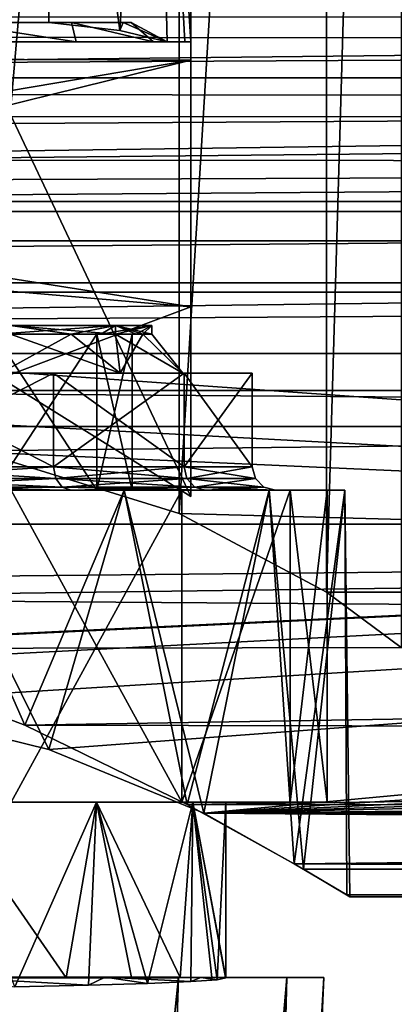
# Model space of a CAD drawing. Header units: millimetres. Extents: x -144 to 364, y -408 to 1133.
# Tile 85 of 256: x 7.81 to 12.61, y -21.34 to -8.71. Entities that reach past the tile are written whole.
import ezdxf

# ---------------------------------------------------------------- set-up
doc = ezdxf.new("R2010")
doc.units = ezdxf.units.MM
doc.header["$LTSCALE"] = 41.718519
for name, color, linetype in [('116', 7, 'CONTINUOUS'), ('117', 7, 'CONTINUOUS'), ('118', 7, 'CONTINUOUS'), ('13', 7, 'CONTINUOUS'), ('139', 7, 'CONTINUOUS'), ('14', 7, 'CONTINUOUS'), ('140', 7, 'CONTINUOUS'), ('141', 7, 'CONTINUOUS'), ('142', 7, 'CONTINUOUS'), ('144', 7, 'CONTINUOUS'), ('145', 7, 'CONTINUOUS'), ('146', 7, 'CONTINUOUS'), ('16', 7, 'CONTINUOUS'), ('19', 7, 'CONTINUOUS'), ('22', 7, 'CONTINUOUS'), ('27', 7, 'CONTINUOUS'), ('28', 7, 'CONTINUOUS'), ('637', 7, 'CONTINUOUS'), ('638', 7, 'CONTINUOUS'), ('639', 7, 'CONTINUOUS'), ('643', 7, 'CONTINUOUS'), ('675', 7, 'CONTINUOUS'), ('677', 7, 'CONTINUOUS'), ('78', 7, 'CONTINUOUS'), ('804', 7, 'CONTINUOUS'), ('806', 7, 'CONTINUOUS'), ('807', 7, 'CONTINUOUS'), ('809', 7, 'CONTINUOUS'), ('811', 7, 'CONTINUOUS'), ('812', 7, 'CONTINUOUS'), ('813', 7, 'CONTINUOUS'), ('814', 7, 'CONTINUOUS'), ('815', 7, 'CONTINUOUS'), ('816', 7, 'CONTINUOUS'), ('817', 7, 'CONTINUOUS'), ('82', 7, 'CONTINUOUS'), ('88', 7, 'CONTINUOUS'), ('89', 7, 'CONTINUOUS')]:
    doc.layers.add(name, color=color, linetype=linetype)

msp = doc.modelspace()

# ---------------------------------------------------------------- linework, layer by layer
at = {"layer": '116', "color": 7, "linetype": 'CONTINUOUS', "true_color": 0xaaaaaa}
for points in [[(-75, -7.222, 18.65), (-75, -9.458, 17.622), (75, -7.222, 18.65), (-75, -7.222, 18.65)], [(75, -7.222, 18.65), (-75, -9.458, 17.622), (75, -9.458, 17.622), (75, -7.222, 18.65)], [(-75, -9.458, 17.622), (-75, -11.552, 16.327), (75, -9.458, 17.622), (-75, -9.458, 17.622)], [(75, -9.458, 17.622), (-75, -11.552, 16.327), (75, -11.552, 16.327), (75, -9.458, 17.622)], [(-75, -11.552, 16.327), (-75, -13.47, 14.784), (75, -11.552, 16.327), (-75, -11.552, 16.327)], [(75, -11.552, 16.327), (-75, -13.47, 14.784), (75, -13.47, 14.784), (75, -11.552, 16.327)], [(-75, -13.47, 14.784), (-75, -15.184, 13.018), (75, -13.47, 14.784), (-75, -13.47, 14.784)], [(75, -13.47, 14.784), (-75, -15.184, 13.018), (75, -15.184, 13.018), (75, -13.47, 14.784)], [(-75, -15.184, 13.018), (0, -15.925, 12.1), (75, -15.184, 13.018), (-75, -15.184, 13.018)], [(0, -15.925, 12.1), (2.615, -16.138, 11.814), (75, -15.184, 13.018), (0, -15.925, 12.1)], [(75, -15.184, 13.018), (2.615, -16.138, 11.814), (75, -16.668, 11.054), (75, -15.184, 13.018)], [(2.615, -16.138, 11.814), (5.293, -16.781, 10.881), (75, -16.668, 11.054), (2.615, -16.138, 11.814)], [(5.293, -16.781, 10.881), (7.87, -17.763, 9.191), (75, -16.668, 11.054), (5.293, -16.781, 10.881)], [(75, -16.668, 11.054), (7.87, -17.763, 9.191), (75, -17.899, 8.923), (75, -16.668, 11.054)], [(7.87, -17.763, 9.191), (9.955, -18.78, 6.878), (75, -17.899, 8.923), (7.87, -17.763, 9.191)], [(75, -17.899, 8.923), (9.955, -18.78, 6.878), (75, -18.86, 6.656), (75, -17.899, 8.923)], [(9.955, -18.78, 6.878), (11.326, -19.541, 4.258), (75, -18.86, 6.656), (9.955, -18.78, 6.878)], [(11.447, -19.612, -3.922), (10.166, -18.893, -6.562), (72.715, -19.405, -4.843), (11.447, -19.612, -3.922)], [(72.715, -19.405, -4.843), (10.166, -18.893, -6.562), (70.518, -18.893, -6.562), (72.715, -19.405, -4.843)], [(75, -18.86, 6.656), (11.326, -19.541, 4.258), (75, -19.535, 4.289), (75, -18.86, 6.656)], [(75, -19.765, -3.054), (11.447, -19.612, -3.922), (72.715, -19.405, -4.843), (75, -19.765, -3.054)], [(75, -19.535, 4.289), (11.326, -19.541, 4.258), (75, -19.914, 1.857), (75, -19.535, 4.289)], [(11.326, -19.541, 4.258), (12.002, -19.941, 1.539), (75, -19.914, 1.857), (11.326, -19.541, 4.258)], [(12.04, -19.964, -1.199), (11.447, -19.612, -3.922), (75, -19.765, -3.054), (12.04, -19.964, -1.199)], [(75, -19.991, -0.603), (12.04, -19.964, -1.199), (75, -19.765, -3.054), (75, -19.991, -0.603)], [(75, -19.914, 1.857), (12.002, -19.941, 1.539), (75, -19.991, -0.603), (75, -19.914, 1.857)], [(12.002, -19.941, 1.539), (12.04, -19.964, -1.199), (75, -19.991, -0.603), (12.002, -19.941, 1.539)]]:
    msp.add_3dface(points, dxfattribs=at)
at = {"layer": '117', "color": 7, "linetype": 'CONTINUOUS', "true_color": 0xaaaaaa}
for points in [[(63.605, -13.933, -20.84), (-2.934, -17.095, -11.739), (-63.605, -13.933, -20.84), (63.605, -13.933, -20.84)], [(0, -16.969, -12.1), (-2.934, -17.095, -11.739), (63.605, -13.933, -20.84), (0, -16.969, -12.1)], [(2.934, -17.095, -11.739), (0, -16.969, -12.1), (63.605, -13.933, -20.84), (2.934, -17.095, -11.739)], [(5.715, -17.468, -10.665), (2.934, -17.095, -11.739), (63.605, -13.933, -20.84), (5.715, -17.468, -10.665)], [(8.181, -18.076, -8.915), (5.715, -17.468, -10.665), (63.605, -13.933, -20.84), (8.181, -18.076, -8.915)], [(10.166, -18.893, -6.562), (8.181, -18.076, -8.915), (63.605, -13.933, -20.84), (10.166, -18.893, -6.562)], [(64.797, -15.272, -16.986), (10.166, -18.893, -6.562), (63.605, -13.933, -20.84), (64.797, -15.272, -16.986)], [(65.881, -16.265, -14.128), (10.166, -18.893, -6.562), (64.797, -15.272, -16.986), (65.881, -16.265, -14.128)], [(66.85, -17.009, -11.985), (10.166, -18.893, -6.562), (65.881, -16.265, -14.128), (66.85, -17.009, -11.985)], [(67.709, -17.573, -10.363), (10.166, -18.893, -6.562), (66.85, -17.009, -11.985), (67.709, -17.573, -10.363)], [(69.104, -18.321, -8.209), (10.166, -18.893, -6.562), (67.709, -17.573, -10.363), (69.104, -18.321, -8.209)], [(69.782, -18.617, -7.356), (10.166, -18.893, -6.562), (69.104, -18.321, -8.209), (69.782, -18.617, -7.356)], [(70.518, -18.893, -6.562), (10.166, -18.893, -6.562), (69.782, -18.617, -7.356), (70.518, -18.893, -6.562)]]:
    msp.add_3dface(points, dxfattribs=at)
at = {"layer": '118', "color": 7, "linetype": 'CONTINUOUS', "true_color": 0xaaaaaa}
for points in [[(-59.182, -9.958, -26.882), (-58.116, -8.676, -27.929), (58.119, -8.679, -27.927), (-59.182, -9.958, -26.882)], [(59.184, -9.96, -26.879), (-59.182, -9.958, -26.882), (58.119, -8.679, -27.927), (59.184, -9.96, -26.879)], [(-60.372, -11.174, -25.629), (-59.182, -9.958, -26.882), (59.184, -9.96, -26.879), (-60.372, -11.174, -25.629)], [(60.375, -11.176, -25.626), (-60.372, -11.174, -25.629), (59.184, -9.96, -26.879), (60.375, -11.176, -25.626)], [(-61.529, -12.208, -24.277), (-60.372, -11.174, -25.629), (60.375, -11.176, -25.626), (-61.529, -12.208, -24.277)], [(61.531, -12.211, -24.274), (-61.529, -12.208, -24.277), (60.375, -11.176, -25.626), (61.531, -12.211, -24.274)], [(-62.481, -12.996, -22.977), (-61.529, -12.208, -24.277), (61.531, -12.211, -24.274), (-62.481, -12.996, -22.977)], [(62.483, -12.997, -22.975), (-62.481, -12.996, -22.977), (61.531, -12.211, -24.274), (62.483, -12.997, -22.975)], [(63.605, -13.933, -20.84), (-63.605, -13.933, -20.84), (-62.481, -12.996, -22.977), (63.605, -13.933, -20.84)], [(63.605, -13.933, -20.84), (-62.481, -12.996, -22.977), (62.483, -12.997, -22.975), (63.605, -13.933, -20.84)]]:
    msp.add_3dface(points, dxfattribs=at)
at = {"layer": '13', "color": 7, "linetype": 'CONTINUOUS', "true_color": 0xaaaaaa}
for points in [[(5.901, -1.5, -7.018), (6.746, -8.75, -6.232), (8.112, -1.5, -4.529), (5.901, -1.5, -7.018)], [(6.746, -8.75, -6.232), (8.18, -8.75, -4.425), (8.112, -1.5, -4.529), (6.746, -8.75, -6.232)], [(8.112, -1.5, -4.529), (8.18, -8.75, -4.425), (9.09, -8.855, -2.699), (8.112, -1.5, -4.529)], [(9.518, -1.5, -1.511), (8.112, -1.5, -4.529), (9.09, -8.855, -2.699), (9.518, -1.5, -1.511)], [(9.697, -9, -0.84), (9.518, -1.5, -1.511), (9.09, -8.855, -2.699), (9.697, -9, -0.84)], [(10, -1.5, 1.784), (9.518, -1.5, -1.511), (10, -9, 1.784), (10, -1.5, 1.784)], [(10, -9, 1.784), (9.518, -1.5, -1.511), (9.924, -9, 0.463), (10, -9, 1.784)], [(9.924, -9, 0.463), (9.518, -1.5, -1.511), (9.697, -9, -0.84), (9.924, -9, 0.463)]]:
    msp.add_3dface(points, dxfattribs=at)
at = {"layer": '139', "color": 7, "linetype": 'CONTINUOUS', "true_color": 0xaaaaaa}
for points in [[(7.374, -21.003, 7.404), (8.401, -21.003, 6.215), (6.843, -18.75, 7.898), (7.374, -21.003, 7.404)], [(6.843, -18.75, 7.898), (8.401, -21.003, 6.215), (8.791, -18.75, 5.65), (6.843, -18.75, 7.898)], [(8.401, -21.003, 6.215), (9.238, -21.002, 4.884), (8.791, -18.75, 5.65), (8.401, -21.003, 6.215)], [(9.238, -21.002, 4.884), (9.866, -21.001, 3.444), (8.791, -18.75, 5.65), (9.238, -21.002, 4.884)], [(8.791, -18.75, 5.65), (9.866, -21.001, 3.444), (10.027, -18.75, 2.944), (8.791, -18.75, 5.65)], [(9.866, -21.001, 3.444), (10.271, -21.001, 1.925), (10.027, -18.75, 2.944), (9.866, -21.001, 3.444)], [(10.271, -21.001, 1.925), (10.444, -21, 0.363), (10.027, -18.75, 2.944), (10.271, -21.001, 1.925)], [(10.027, -18.75, 2.944), (10.444, -21, 0.363), (10.448, -21.003, 0.181), (10.027, -18.75, 2.944)], [(10.45, -18.75), (10.027, -18.75, 2.944), (10.45, -21.006), (10.45, -18.75)], [(10.45, -21.006), (10.027, -18.75, 2.944), (10.448, -21.003, 0.181), (10.45, -21.006)]]:
    msp.add_3dface(points, dxfattribs=at)
at = {"layer": '14', "color": 7, "linetype": 'CONTINUOUS', "true_color": 0xaaaaaa}
for points in [[(10, -1.5, 1.784), (10, -9, 1.784), (10, -9, 8.307), (10, -1.5, 1.784)], [(10, -5.53, 16.075), (10, -1.5, 1.784), (10, -9.235, 14.273), (10, -5.53, 16.075)], [(10, -9.235, 14.273), (10, -1.5, 1.784), (10, -12.398, 11.631), (10, -9.235, 14.273)], [(10, -12.398, 11.631), (10, -1.5, 1.784), (10, -9, 8.307), (10, -12.398, 11.631)], [(10, -14.832, 8.307), (10, -12.398, 11.631), (10, -9, 8.307), (10, -14.832, 8.307)]]:
    msp.add_3dface(points, dxfattribs=at)
at = {"layer": '140', "color": 7, "linetype": 'CONTINUOUS', "true_color": 0xaaaaaa}
for points in [[(6.843, -18.75, 7.898), (8.791, -18.75, 5.65), (9.885, -18.75, 6.352), (6.843, -18.75, 7.898)], [(7.695, -18.75, 8.88), (6.843, -18.75, 7.898), (9.885, -18.75, 6.352), (7.695, -18.75, 8.88)], [(7.695, -18.75, -8.88), (9.885, -18.75, -6.352), (6.843, -18.75, -7.898), (7.695, -18.75, -8.88)], [(6.843, -18.75, -7.898), (9.885, -18.75, -6.352), (8.791, -18.75, -5.65), (6.843, -18.75, -7.898)], [(8.791, -18.75, 5.65), (10.027, -18.75, 2.944), (11.274, -18.75, 3.31), (8.791, -18.75, 5.65)], [(9.885, -18.75, 6.352), (8.791, -18.75, 5.65), (11.274, -18.75, 3.31), (9.885, -18.75, 6.352)], [(9.885, -18.75, -6.352), (11.274, -18.75, -3.31), (8.791, -18.75, -5.65), (9.885, -18.75, -6.352)], [(8.791, -18.75, -5.65), (11.274, -18.75, -3.31), (10.027, -18.75, -2.944), (8.791, -18.75, -5.65)], [(10.027, -18.75, 2.944), (10.45, -18.75), (11.274, -18.75, 3.31), (10.027, -18.75, 2.944)], [(11.75, -18.75), (10.45, -18.75), (10.027, -18.75, -2.944), (11.75, -18.75)], [(11.274, -18.75, -3.31), (11.75, -18.75), (10.027, -18.75, -2.944), (11.274, -18.75, -3.31)], [(10.45, -18.75), (11.75, -18.75), (11.274, -18.75, 3.31), (10.45, -18.75)]]:
    msp.add_3dface(points, dxfattribs=at)
at = {"layer": '141', "color": 7, "linetype": 'CONTINUOUS', "true_color": 0xaaaaaa}
for points in [[(9.885, -14.75, 6.353), (7.695, -14.75, 8.88), (9.885, -18.75, 6.352), (9.885, -14.75, 6.353)], [(7.695, -14.75, 8.88), (7.695, -18.75, 8.88), (9.885, -18.75, 6.352), (7.695, -14.75, 8.88)], [(11.274, -14.75, 3.31), (9.885, -14.75, 6.353), (9.885, -18.75, 6.352), (11.274, -14.75, 3.31)], [(11.274, -14.75, 3.31), (9.885, -18.75, 6.352), (11.274, -18.75, 3.31), (11.274, -14.75, 3.31)], [(11.75, -14.75), (11.274, -14.75, 3.31), (11.75, -18.75), (11.75, -14.75)], [(11.75, -18.75), (11.274, -14.75, 3.31), (11.274, -18.75, 3.31), (11.75, -18.75)]]:
    msp.add_3dface(points, dxfattribs=at)
at = {"layer": '142', "color": 7, "linetype": 'CONTINUOUS', "true_color": 0xaaaaaa}
for points in [[(8.18, -8.75, -4.425), (6.746, -8.75, -6.232), (6.909, -8.75, 6.225), (8.18, -8.75, -4.425)], [(8.469, -8.75, 3.843), (8.18, -8.75, -4.425), (6.909, -8.75, 6.225), (8.469, -8.75, 3.843)], [(9.135, -8.75, -1.743), (8.18, -8.75, -4.425), (8.469, -8.75, 3.843), (9.135, -8.75, -1.743)], [(9.235, -8.75, 1.102), (9.135, -8.75, -1.743), (8.469, -8.75, 3.843), (9.235, -8.75, 1.102)]]:
    msp.add_3dface(points, dxfattribs=at)
at = {"layer": '144', "color": 7, "linetype": 'CONTINUOUS', "true_color": 0xaaaaaa}
for points in [[(6.843, -18.75, -7.898), (8.791, -18.75, -5.65), (7.742, -21.122, -7.019), (6.843, -18.75, -7.898)], [(7.742, -21.122, -7.019), (8.791, -18.75, -5.65), (8.688, -21.1, -5.807), (7.742, -21.122, -7.019)], [(8.688, -21.1, -5.807), (8.791, -18.75, -5.65), (9.446, -21.077, -4.469), (8.688, -21.1, -5.807)], [(8.791, -18.75, -5.65), (10.027, -18.75, -2.944), (9.446, -21.077, -4.469), (8.791, -18.75, -5.65)], [(9.446, -21.077, -4.469), (10.027, -18.75, -2.944), (10, -21.053, -3.034), (9.446, -21.077, -4.469)], [(10, -21.053, -3.034), (10.027, -18.75, -2.944), (10.337, -21.029, -1.534), (10, -21.053, -3.034)], [(10.027, -18.75, -2.944), (10.45, -18.75), (10.337, -21.029, -1.534), (10.027, -18.75, -2.944)], [(10.45, -18.75), (10.45, -21.006), (10.337, -21.029, -1.534), (10.45, -18.75)]]:
    msp.add_3dface(points, dxfattribs=at)
at = {"layer": '145', "color": 7, "linetype": 'CONTINUOUS', "true_color": 0xaaaaaa}
for points in [[(7.695, -14.75, -8.88), (9.885, -14.75, -6.353), (7.695, -18.75, -8.88), (7.695, -14.75, -8.88)], [(9.885, -14.75, -6.353), (9.885, -18.75, -6.352), (7.695, -18.75, -8.88), (9.885, -14.75, -6.353)], [(9.885, -14.75, -6.353), (11.274, -14.75, -3.31), (9.885, -18.75, -6.352), (9.885, -14.75, -6.353)], [(11.274, -14.75, -3.31), (11.274, -18.75, -3.31), (9.885, -18.75, -6.352), (11.274, -14.75, -3.31)], [(11.274, -14.75, -3.31), (11.75, -14.75), (11.274, -18.75, -3.31), (11.274, -14.75, -3.31)], [(11.75, -14.75), (11.75, -18.75), (11.274, -18.75, -3.31), (11.75, -14.75)]]:
    msp.add_3dface(points, dxfattribs=at)
at = {"layer": '146', "color": 7, "linetype": 'CONTINUOUS', "true_color": 0xaaaaaa}
for points in [[(6.8, -9, 6.963), (8.529, -9, 4.689), (6.909, -8.75, 6.225), (6.8, -9, 6.963)], [(8.529, -9, 4.689), (8.469, -8.75, 3.843), (6.909, -8.75, 6.225), (8.529, -9, 4.689)], [(9.09, -8.855, -2.699), (8.18, -8.75, -4.425), (9.135, -8.75, -1.743), (9.09, -8.855, -2.699)], [(8.529, -9, 4.689), (9.523, -9, 2.011), (8.469, -8.75, 3.843), (8.529, -9, 4.689)], [(9.523, -9, 2.011), (9.235, -8.75, 1.102), (8.469, -8.75, 3.843), (9.523, -9, 2.011)], [(9.697, -9, -0.84), (9.09, -8.855, -2.699), (9.135, -8.75, -1.743), (9.697, -9, -0.84)], [(9.697, -9, -0.84), (9.135, -8.75, -1.743), (9.235, -8.75, 1.102), (9.697, -9, -0.84)], [(9.523, -9, 2.011), (9.697, -9, -0.84), (9.235, -8.75, 1.102), (9.523, -9, 2.011)]]:
    msp.add_3dface(points, dxfattribs=at)
at = {"layer": '16', "color": 7, "linetype": 'CONTINUOUS', "true_color": 0xaaaaaa}
for points in [[(12.696, -16.769, -2.795), (11.742, -16.059, -5.578), (12.696, 16.769, -2.794), (12.696, -16.769, -2.795)], [(12.696, 16.769, -2.794), (11.742, -16.059, -5.578), (11.742, 16.059, -5.578), (12.696, 16.769, -2.794)], [(11.742, -16.059, -5.578), (9.849, -15.049, -8.485), (11.742, 16.059, -5.578), (11.742, -16.059, -5.578)], [(11.742, 16.059, -5.578), (9.849, -15.049, -8.485), (9.849, 15.049, -8.485), (11.742, 16.059, -5.578)], [(9.849, -15.049, -8.485), (7.304, -14.261, -10.754), (9.849, 15.049, -8.485), (9.849, -15.049, -8.485)], [(9.849, 15.049, -8.485), (7.304, -14.261, -10.754), (7.304, 14.261, -10.754), (9.849, 15.049, -8.485)]]:
    msp.add_3dface(points, dxfattribs=at)
at = {"layer": '19', "color": 7, "linetype": 'CONTINUOUS', "true_color": 0xaaaaaa}
for points in [[(-8.481, -12.091, -17), (47.5, -12.091, -17), (-8.481, 12.091, -17), (-8.481, -12.091, -17)], [(-8.481, 12.091, -17), (47.5, -12.091, -17), (47.5, 12.091, -17), (-8.481, 12.091, -17)]]:
    msp.add_3dface(points, dxfattribs=at)
at = {"layer": '22', "color": 7, "linetype": 'CONTINUOUS', "true_color": 0xaaaaaa}
for points in [[(55.5, 11.048, -20), (55.5, -11.048, -20), (-4.017, -11.048, -20), (55.5, 11.048, -20)], [(55.5, 11.048, -20), (-4.017, -11.048, -20), (-4.017, 11.048, -20), (55.5, 11.048, -20)]]:
    msp.add_3dface(points, dxfattribs=at)
at = {"layer": '27', "color": 7, "linetype": 'CONTINUOUS', "true_color": 0xaaaaaa}
for points in [[(6.8, -9, 6.963), (7.243, -9, 10.795), (8.529, -9, 4.689), (6.8, -9, 6.963)], [(7.243, -9, 10.795), (10, -9, 8.307), (8.529, -9, 4.689), (7.243, -9, 10.795)], [(8.529, -9, 4.689), (10, -9, 8.307), (9.523, -9, 2.011), (8.529, -9, 4.689)], [(10, -9, 8.307), (9.697, -9, -0.84), (9.523, -9, 2.011), (10, -9, 8.307)], [(9.924, -9, 0.463), (9.697, -9, -0.84), (10, -9, 8.307), (9.924, -9, 0.463)], [(10, -9, 1.784), (9.924, -9, 0.463), (10, -9, 8.307), (10, -9, 1.784)]]:
    msp.add_3dface(points, dxfattribs=at)
at = {"layer": '28', "color": 7, "linetype": 'CONTINUOUS', "true_color": 0xaaaaaa}
for points in [[(10, -14.832, 8.307), (10, -9, 8.307), (7.243, -9, 10.795), (10, -14.832, 8.307)], [(10, -14.832, 8.307), (7.243, -9, 10.795), (7.562, -13.311, 10.575), (10, -14.832, 8.307)]]:
    msp.add_3dface(points, dxfattribs=at)
at = {"layer": '637', "color": 7, "linetype": 'CONTINUOUS', "true_color": 0xaaaaaa}
for points in [[(9.842, -20.997, -6.513), (7.037, -48.04, -8.025), (7.651, -20.996, -9.041), (9.842, -20.997, -6.513)], [(8.926, -48.041, -5.771), (7.037, -48.04, -8.025), (9.842, -20.997, -6.513), (8.926, -48.041, -5.771)], [(11.231, -20.999, -3.471), (8.926, -48.041, -5.771), (9.842, -20.997, -6.513), (11.231, -20.999, -3.471)], [(10.122, -48.042, -3.084), (8.926, -48.041, -5.771), (11.231, -20.999, -3.471), (10.122, -48.042, -3.084)], [(11.707, -21, -0.161), (10.122, -48.042, -3.084), (11.231, -20.999, -3.471), (11.707, -21, -0.161)], [(10.531, -48.043, -0.172), (10.122, -48.042, -3.084), (11.707, -21, -0.161), (10.531, -48.043, -0.172)]]:
    msp.add_3dface(points, dxfattribs=at)
at = {"layer": '638', "color": 7, "linetype": 'CONTINUOUS', "true_color": 0xaaaaaa}
for points in [[(7.374, -21.003, 7.404), (6.18, -21.003, 8.427), (9.842, -21.003, 6.192), (7.374, -21.003, 7.404)], [(9.842, -21.003, 6.192), (6.18, -21.003, 8.427), (7.651, -21.004, 8.719), (9.842, -21.003, 6.192)], [(9.842, -20.997, -6.513), (7.651, -20.996, -9.041), (6.878, -20.997, -8.056), (9.842, -20.997, -6.513)], [(8.904, -20.998, -5.655), (9.842, -20.997, -6.513), (6.878, -20.997, -8.056), (8.904, -20.998, -5.655)], [(8.401, -21.003, 6.215), (7.374, -21.003, 7.404), (9.842, -21.003, 6.192), (8.401, -21.003, 6.215)], [(9.238, -21.002, 4.884), (8.401, -21.003, 6.215), (9.842, -21.003, 6.192), (9.238, -21.002, 4.884)], [(11.231, -20.999, -3.471), (9.842, -20.997, -6.513), (8.904, -20.998, -5.655), (11.231, -20.999, -3.471)], [(10.129, -20.999, -2.763), (11.231, -20.999, -3.471), (8.904, -20.998, -5.655), (10.129, -20.999, -2.763)], [(9.866, -21.001, 3.444), (9.238, -21.002, 4.884), (11.231, -21.001, 3.15), (9.866, -21.001, 3.444)], [(11.231, -21.001, 3.15), (9.238, -21.002, 4.884), (9.842, -21.003, 6.192), (11.231, -21.001, 3.15)], [(10.271, -21.001, 1.925), (9.866, -21.001, 3.444), (11.231, -21.001, 3.15), (10.271, -21.001, 1.925)], [(10.444, -21, 0.363), (11.707, -21, -0.161), (10.129, -20.999, -2.763), (10.444, -21, 0.363)], [(11.707, -21, -0.161), (11.231, -20.999, -3.471), (10.129, -20.999, -2.763), (11.707, -21, -0.161)], [(10.444, -21, 0.363), (10.271, -21.001, 1.925), (11.707, -21, -0.161), (10.444, -21, 0.363)], [(11.707, -21, -0.161), (10.271, -21.001, 1.925), (11.231, -21.001, 3.15), (11.707, -21, -0.161)]]:
    msp.add_3dface(points, dxfattribs=at)
at = {"layer": '639', "color": 7, "linetype": 'CONTINUOUS', "true_color": 0xaaaaaa}
for points in [[(9.842, -21.003, 6.192), (7.651, -21.004, 8.719), (7.037, -48.047, 7.682), (9.842, -21.003, 6.192)], [(8.926, -48.046, 5.428), (9.842, -21.003, 6.192), (7.037, -48.047, 7.682), (8.926, -48.046, 5.428)], [(11.231, -21.001, 3.15), (9.842, -21.003, 6.192), (8.926, -48.046, 5.428), (11.231, -21.001, 3.15)], [(10.122, -48.045, 2.741), (11.231, -21.001, 3.15), (8.926, -48.046, 5.428), (10.122, -48.045, 2.741)], [(10.531, -48.043, -0.172), (11.231, -21.001, 3.15), (10.122, -48.045, 2.741), (10.531, -48.043, -0.172)], [(10.531, -48.043, -0.172), (11.707, -21, -0.161), (11.231, -21.001, 3.15), (10.531, -48.043, -0.172)]]:
    msp.add_3dface(points, dxfattribs=at)
at = {"layer": '643', "color": 7, "linetype": 'CONTINUOUS', "true_color": 0xaaaaaa}
for points in [[(7.742, -21.122, -7.019), (8.688, -21.1, -5.807), (6.878, -20.997, -8.056), (7.742, -21.122, -7.019)], [(8.688, -21.1, -5.807), (8.904, -20.998, -5.655), (6.878, -20.997, -8.056), (8.688, -21.1, -5.807)], [(8.688, -21.1, -5.807), (9.446, -21.077, -4.469), (8.904, -20.998, -5.655), (8.688, -21.1, -5.807)], [(9.446, -21.077, -4.469), (10, -21.053, -3.034), (8.904, -20.998, -5.655), (9.446, -21.077, -4.469)], [(10, -21.053, -3.034), (10.129, -20.999, -2.763), (8.904, -20.998, -5.655), (10, -21.053, -3.034)], [(10, -21.053, -3.034), (10.337, -21.029, -1.534), (10.129, -20.999, -2.763), (10, -21.053, -3.034)], [(10.448, -21.003, 0.181), (10.444, -21, 0.363), (10.129, -20.999, -2.763), (10.448, -21.003, 0.181)], [(10.45, -21.006), (10.448, -21.003, 0.181), (10.129, -20.999, -2.763), (10.45, -21.006)], [(10.337, -21.029, -1.534), (10.45, -21.006), (10.129, -20.999, -2.763), (10.337, -21.029, -1.534)]]:
    msp.add_3dface(points, dxfattribs=at)
at = {"layer": '675', "color": 7, "linetype": 'CONTINUOUS', "true_color": 0xaaaaaa}
msp.add_3dface([(11.742, -16.059, -5.578), (12.696, -16.769, -2.795), (47.5, -16.059, -5.578), (11.742, -16.059, -5.578)], dxfattribs=at)
at = {"layer": '677', "color": 7, "linetype": 'CONTINUOUS', "true_color": 0xaaaaaa}
for points in [[(-67, -8.924, 14.47), (-67, -5.355, 16.135), (10, -5.53, 16.075), (-67, -8.924, 14.47)], [(-67, -8.924, 14.47), (10, -5.53, 16.075), (10, -9.235, 14.273), (-67, -8.924, 14.47)], [(-67, -8.924, 14.47), (10, -9.235, 14.273), (-0.189, -10.956, 12.999), (-67, -8.924, 14.47)], [(10, -9.235, 14.273), (2.172, -11.168, 12.817), (-0.189, -10.956, 12.999), (10, -9.235, 14.273)], [(10, -9.235, 14.273), (10, -12.398, 11.631), (2.172, -11.168, 12.817), (10, -9.235, 14.273)], [(10, -12.398, 11.631), (4.763, -11.945, 12.096), (2.172, -11.168, 12.817), (10, -12.398, 11.631)], [(10, -12.398, 11.631), (7.562, -13.311, 10.575), (4.763, -11.945, 12.096), (10, -12.398, 11.631)], [(10, -12.398, 11.631), (10, -14.832, 8.307), (7.562, -13.311, 10.575), (10, -12.398, 11.631)]]:
    msp.add_3dface(points, dxfattribs=at)
at = {"layer": '78', "color": 7, "linetype": 'CONTINUOUS', "true_color": 0xaaaaaa}
for points in [[(9.145, -14.75, 7.924), (6.542, -14.75, 10.179), (7.695, -14.75, 8.88), (9.145, -14.75, 7.924)], [(6.542, -14.75, -10.179), (9.145, -14.75, -7.924), (7.695, -14.75, -8.88), (6.542, -14.75, -10.179)], [(9.885, -14.75, 6.353), (9.145, -14.75, 7.924), (7.695, -14.75, 8.88), (9.885, -14.75, 6.353)], [(7.695, -14.75, -8.88), (9.145, -14.75, -7.924), (9.885, -14.75, -6.353), (7.695, -14.75, -8.88)], [(11.007, -14.75, 5.027), (9.145, -14.75, 7.924), (9.885, -14.75, 6.353), (11.007, -14.75, 5.027)], [(9.145, -14.75, -7.924), (11.007, -14.75, -5.027), (9.885, -14.75, -6.353), (9.145, -14.75, -7.924)], [(11.274, -14.75, 3.31), (11.007, -14.75, 5.027), (9.885, -14.75, 6.353), (11.274, -14.75, 3.31)], [(9.885, -14.75, -6.353), (11.007, -14.75, -5.027), (11.274, -14.75, -3.31), (9.885, -14.75, -6.353)], [(11.977, -14.75, 1.722), (11.007, -14.75, 5.027), (11.274, -14.75, 3.31), (11.977, -14.75, 1.722)], [(11.007, -14.75, -5.027), (11.977, -14.75, -1.722), (11.274, -14.75, -3.31), (11.007, -14.75, -5.027)], [(11.75, -14.75), (11.977, -14.75, 1.722), (11.274, -14.75, 3.31), (11.75, -14.75)], [(11.977, -14.75, -1.722), (11.75, -14.75), (11.274, -14.75, -3.31), (11.977, -14.75, -1.722)], [(11.977, -14.75, -1.722), (11.977, -14.75, 1.722), (11.75, -14.75), (11.977, -14.75, -1.722)]]:
    msp.add_3dface(points, dxfattribs=at)
at = {"layer": '804', "color": 7, "linetype": 'CONTINUOUS', "true_color": 0xaaaaaa}
for points in [[(8.238, -13.25, 7.138), (5.893, -13.25, 9.17), (7.558, -13.25, 6.549), (8.238, -13.25, 7.138)], [(5.893, -13.25, -9.17), (8.238, -13.25, -7.138), (7.558, -13.25, -6.549), (5.893, -13.25, -9.17)], [(9.096, -13.25, 4.154), (8.238, -13.25, 7.138), (7.558, -13.25, 6.549), (9.096, -13.25, 4.154)], [(7.558, -13.25, -6.549), (8.238, -13.25, -7.138), (9.096, -13.25, -4.154), (7.558, -13.25, -6.549)], [(9.915, -13.25, 4.528), (8.238, -13.25, 7.138), (9.898, -13.25, 1.423), (9.915, -13.25, 4.528)], [(9.898, -13.25, 1.423), (8.238, -13.25, 7.138), (9.096, -13.25, 4.154), (9.898, -13.25, 1.423)], [(8.238, -13.25, -7.138), (9.915, -13.25, -4.528), (9.096, -13.25, -4.154), (8.238, -13.25, -7.138)], [(9.096, -13.25, -4.154), (9.915, -13.25, -4.528), (9.898, -13.25, -1.423), (9.096, -13.25, -4.154)], [(9.915, -13.25, -4.528), (9.915, -13.25, 4.528), (9.898, -13.25, 1.423), (9.915, -13.25, -4.528)], [(9.898, -13.25, -1.423), (9.915, -13.25, -4.528), (9.898, -13.25, 1.423), (9.898, -13.25, -1.423)], [(10.789, -13.25, 1.551), (9.915, -13.25, 4.528), (10.789, -13.25, -1.551), (10.789, -13.25, 1.551)], [(10.789, -13.25, -1.551), (9.915, -13.25, 4.528), (9.915, -13.25, -4.528), (10.789, -13.25, -1.551)]]:
    msp.add_3dface(points, dxfattribs=at)
at = {"layer": '806', "color": 7, "linetype": 'CONTINUOUS', "true_color": 0xaaaaaa}
for points in [[(7.686, -12.635, 5.584), (9.035, -12.635, 2.936), (8.465, -12.75, 4.313), (7.686, -12.635, 5.584)], [(7.686, -12.75, 5.584), (7.686, -12.635, 5.584), (8.465, -12.75, 4.313), (7.686, -12.75, 5.584)], [(8.465, -12.75, -4.313), (9.035, -12.75, -2.936), (7.686, -12.635, -5.584), (8.465, -12.75, -4.313)], [(7.686, -12.635, -5.584), (9.035, -12.75, -2.936), (9.035, -12.635, -2.936), (7.686, -12.635, -5.584)], [(7.686, -12.75, -5.584), (8.465, -12.75, -4.313), (7.686, -12.635, -5.584), (7.686, -12.75, -5.584)], [(8.465, -12.75, 4.313), (9.035, -12.635, 2.936), (9.035, -12.75, 2.936), (8.465, -12.75, 4.313)], [(9.035, -12.635, 2.936), (9.5, -12.635), (9.035, -12.75, 2.936), (9.035, -12.635, 2.936)], [(9.035, -12.75, 2.936), (9.5, -12.635), (9.383, -12.75, 1.486), (9.035, -12.75, 2.936)], [(9.5, -12.75, 0), (9.5, -12.635), (9.035, -12.635, -2.936), (9.5, -12.75, 0)], [(9.383, -12.75, -1.486), (9.5, -12.75, 0), (9.035, -12.635, -2.936), (9.383, -12.75, -1.486)], [(9.035, -12.75, -2.936), (9.383, -12.75, -1.486), (9.035, -12.635, -2.936), (9.035, -12.75, -2.936)], [(9.383, -12.75, 1.486), (9.5, -12.635), (9.5, -12.75, 0), (9.383, -12.75, 1.486)]]:
    msp.add_3dface(points, dxfattribs=at)
at = {"layer": '807', "color": 7, "linetype": 'CONTINUOUS', "true_color": 0xaaaaaa}
for points in [[(5.893, -13.25, 9.17), (8.238, -13.25, 7.138), (5.893, -14.45, 9.17), (5.893, -13.25, 9.17)], [(5.893, -14.45, 9.17), (8.238, -13.25, 7.138), (8.238, -14.45, 7.138), (5.893, -14.45, 9.17)], [(8.238, -13.25, -7.138), (5.893, -13.25, -9.17), (8.238, -14.45, -7.138), (8.238, -13.25, -7.138)], [(8.238, -14.45, -7.138), (5.893, -13.25, -9.17), (5.893, -14.45, -9.17), (8.238, -14.45, -7.138)], [(8.238, -13.25, 7.138), (9.915, -13.25, 4.528), (8.238, -14.45, 7.138), (8.238, -13.25, 7.138)], [(8.238, -14.45, 7.138), (9.915, -13.25, 4.528), (9.915, -14.45, 4.528), (8.238, -14.45, 7.138)], [(9.915, -13.25, -4.528), (8.238, -13.25, -7.138), (9.915, -14.45, -4.528), (9.915, -13.25, -4.528)], [(9.915, -14.45, -4.528), (8.238, -13.25, -7.138), (8.238, -14.45, -7.138), (9.915, -14.45, -4.528)], [(9.915, -13.25, 4.528), (10.789, -13.25, 1.551), (9.915, -14.45, 4.528), (9.915, -13.25, 4.528)], [(9.915, -14.45, 4.528), (10.789, -13.25, 1.551), (10.789, -14.45, 1.551), (9.915, -14.45, 4.528)], [(10.789, -13.25, -1.551), (9.915, -13.25, -4.528), (10.789, -14.45, -1.551), (10.789, -13.25, -1.551)], [(10.789, -14.45, -1.551), (9.915, -13.25, -4.528), (9.915, -14.45, -4.528), (10.789, -14.45, -1.551)], [(10.789, -13.25, 1.551), (10.789, -13.25, -1.551), (10.789, -14.45, 1.551), (10.789, -13.25, 1.551)], [(10.789, -14.45, 1.551), (10.789, -13.25, -1.551), (10.789, -14.45, -1.551), (10.789, -14.45, 1.551)]]:
    msp.add_3dface(points, dxfattribs=at)
at = {"layer": '809', "color": 7, "linetype": 'CONTINUOUS', "true_color": 0xaaaaaa}
for points in [[(7.558, -13.25, -6.549), (9.096, -13.25, -4.154), (7.686, -12.75, -5.584), (7.558, -13.25, -6.549)], [(9.096, -13.25, 4.154), (7.558, -13.25, 6.549), (8.465, -12.75, 4.313), (9.096, -13.25, 4.154)], [(7.558, -13.25, 6.549), (7.686, -12.75, 5.584), (8.465, -12.75, 4.313), (7.558, -13.25, 6.549)], [(9.096, -13.25, -4.154), (8.465, -12.75, -4.313), (7.686, -12.75, -5.584), (9.096, -13.25, -4.154)], [(9.096, -13.25, -4.154), (9.035, -12.75, -2.936), (8.465, -12.75, -4.313), (9.096, -13.25, -4.154)], [(9.096, -13.25, 4.154), (8.465, -12.75, 4.313), (9.035, -12.75, 2.936), (9.096, -13.25, 4.154)], [(9.096, -13.25, -4.154), (9.898, -13.25, -1.423), (9.035, -12.75, -2.936), (9.096, -13.25, -4.154)], [(9.898, -13.25, -1.423), (9.383, -12.75, -1.486), (9.035, -12.75, -2.936), (9.898, -13.25, -1.423)], [(9.096, -13.25, 4.154), (9.035, -12.75, 2.936), (9.383, -12.75, 1.486), (9.096, -13.25, 4.154)], [(9.898, -13.25, 1.423), (9.096, -13.25, 4.154), (9.383, -12.75, 1.486), (9.898, -13.25, 1.423)], [(9.898, -13.25, -1.423), (9.5, -12.75, 0), (9.383, -12.75, -1.486), (9.898, -13.25, -1.423)], [(9.898, -13.25, 1.423), (9.383, -12.75, 1.486), (9.5, -12.75, 0), (9.898, -13.25, 1.423)], [(9.898, -13.25, -1.423), (9.898, -13.25, 1.423), (9.5, -12.75, 0), (9.898, -13.25, -1.423)]]:
    msp.add_3dface(points, dxfattribs=at)
at = {"layer": '811', "color": 7, "linetype": 'CONTINUOUS', "true_color": 0xaaaaaa}
for points in [[(5.893, -14.45, 9.17), (8.238, -14.45, 7.138), (5.915, -14.6, 9.203), (5.893, -14.45, 9.17)], [(8.238, -14.45, -7.138), (5.893, -14.45, -9.17), (8.268, -14.6, -7.164), (8.238, -14.45, -7.138)], [(5.893, -14.45, -9.17), (5.915, -14.6, -9.203), (8.268, -14.6, -7.164), (5.893, -14.45, -9.17)], [(8.238, -14.45, 7.138), (8.268, -14.6, 7.164), (5.915, -14.6, 9.203), (8.238, -14.45, 7.138)], [(8.238, -14.45, 7.138), (9.915, -14.45, 4.528), (8.268, -14.6, 7.164), (8.238, -14.45, 7.138)], [(9.915, -14.45, -4.528), (8.238, -14.45, -7.138), (9.951, -14.6, -4.545), (9.915, -14.45, -4.528)], [(8.238, -14.45, -7.138), (8.268, -14.6, -7.164), (9.951, -14.6, -4.545), (8.238, -14.45, -7.138)], [(9.915, -14.45, 4.528), (9.951, -14.6, 4.545), (8.268, -14.6, 7.164), (9.915, -14.45, 4.528)], [(9.915, -14.45, 4.528), (10.789, -14.45, 1.551), (9.951, -14.6, 4.545), (9.915, -14.45, 4.528)], [(10.789, -14.45, -1.551), (9.915, -14.45, -4.528), (10.829, -14.6, -1.557), (10.789, -14.45, -1.551)], [(9.915, -14.45, -4.528), (9.951, -14.6, -4.545), (10.829, -14.6, -1.557), (9.915, -14.45, -4.528)], [(10.789, -14.45, 1.551), (10.829, -14.6, 1.557), (9.951, -14.6, 4.545), (10.789, -14.45, 1.551)], [(10.789, -14.45, 1.551), (10.789, -14.45, -1.551), (10.829, -14.6, 1.557), (10.789, -14.45, 1.551)], [(10.789, -14.45, -1.551), (10.829, -14.6, -1.557), (10.829, -14.6, 1.557), (10.789, -14.45, -1.551)], [(5.974, -14.71, -9.296), (8.351, -14.71, -7.236), (5.915, -14.6, -9.203), (5.974, -14.71, -9.296)], [(5.915, -14.6, -9.203), (8.351, -14.71, -7.236), (8.268, -14.6, -7.164), (5.915, -14.6, -9.203)], [(8.268, -14.6, 7.164), (5.974, -14.71, 9.296), (5.915, -14.6, 9.203), (8.268, -14.6, 7.164)], [(8.351, -14.71, 7.236), (5.974, -14.71, 9.296), (8.268, -14.6, 7.164), (8.351, -14.71, 7.236)], [(8.351, -14.71, -7.236), (10.051, -14.71, -4.59), (8.268, -14.6, -7.164), (8.351, -14.71, -7.236)], [(8.268, -14.6, -7.164), (10.051, -14.71, -4.59), (9.951, -14.6, -4.545), (8.268, -14.6, -7.164)], [(9.951, -14.6, 4.545), (8.351, -14.71, 7.236), (8.268, -14.6, 7.164), (9.951, -14.6, 4.545)], [(10.051, -14.71, 4.59), (8.351, -14.71, 7.236), (9.951, -14.6, 4.545), (10.051, -14.71, 4.59)], [(10.051, -14.71, -4.59), (10.938, -14.71, -1.573), (9.951, -14.6, -4.545), (10.051, -14.71, -4.59)], [(9.951, -14.6, -4.545), (10.938, -14.71, -1.573), (10.829, -14.6, -1.557), (9.951, -14.6, -4.545)], [(10.829, -14.6, 1.557), (10.051, -14.71, 4.59), (9.951, -14.6, 4.545), (10.829, -14.6, 1.557)], [(10.938, -14.71, 1.573), (10.051, -14.71, 4.59), (10.829, -14.6, 1.557), (10.938, -14.71, 1.573)], [(10.938, -14.71, -1.573), (10.938, -14.71, 1.573), (10.829, -14.6, -1.557), (10.938, -14.71, -1.573)], [(10.829, -14.6, -1.557), (10.938, -14.71, 1.573), (10.829, -14.6, 1.557), (10.829, -14.6, -1.557)], [(8.351, -14.71, -7.236), (5.974, -14.71, -9.296), (8.464, -14.75, -7.334), (8.351, -14.71, -7.236)], [(8.464, -14.75, -7.334), (5.974, -14.71, -9.296), (6.055, -14.75, -9.422), (8.464, -14.75, -7.334)], [(5.974, -14.71, 9.296), (8.351, -14.71, 7.236), (6.055, -14.75, 9.422), (5.974, -14.71, 9.296)], [(6.055, -14.75, 9.422), (8.351, -14.71, 7.236), (8.464, -14.75, 7.334), (6.055, -14.75, 9.422)], [(10.051, -14.71, -4.59), (8.351, -14.71, -7.236), (10.188, -14.75, -4.653), (10.051, -14.71, -4.59)], [(10.188, -14.75, -4.653), (8.351, -14.71, -7.236), (8.464, -14.75, -7.334), (10.188, -14.75, -4.653)], [(8.351, -14.71, 7.236), (10.051, -14.71, 4.59), (8.464, -14.75, 7.334), (8.351, -14.71, 7.236)], [(8.464, -14.75, 7.334), (10.051, -14.71, 4.59), (10.188, -14.75, 4.653), (8.464, -14.75, 7.334)], [(10.938, -14.71, -1.573), (10.051, -14.71, -4.59), (11.086, -14.75, -1.594), (10.938, -14.71, -1.573)], [(11.086, -14.75, -1.594), (10.051, -14.71, -4.59), (10.188, -14.75, -4.653), (11.086, -14.75, -1.594)], [(10.051, -14.71, 4.59), (10.938, -14.71, 1.573), (10.188, -14.75, 4.653), (10.051, -14.71, 4.59)], [(10.188, -14.75, 4.653), (10.938, -14.71, 1.573), (11.086, -14.75, 1.594), (10.188, -14.75, 4.653)], [(10.938, -14.71, 1.573), (10.938, -14.71, -1.573), (11.086, -14.75, 1.594), (10.938, -14.71, 1.573)], [(11.086, -14.75, 1.594), (10.938, -14.71, -1.573), (11.086, -14.75, -1.594), (11.086, -14.75, 1.594)]]:
    msp.add_3dface(points, dxfattribs=at)
at = {"layer": '812', "color": 7, "linetype": 'CONTINUOUS', "true_color": 0xaaaaaa}
for points in [[(6.055, -14.75, 9.422), (8.464, -14.75, 7.334), (7.483, -14.75, 5.437), (6.055, -14.75, 9.422)], [(8.464, -14.75, -7.334), (6.055, -14.75, -9.422), (7.483, -14.75, -5.437), (8.464, -14.75, -7.334)], [(7.483, -14.75, 5.437), (8.464, -14.75, 7.334), (8.797, -14.75, 2.858), (7.483, -14.75, 5.437)], [(8.797, -14.75, -2.858), (8.464, -14.75, -7.334), (7.483, -14.75, -5.437), (8.797, -14.75, -2.858)], [(8.464, -14.75, 7.334), (10.188, -14.75, 4.653), (8.797, -14.75, 2.858), (8.464, -14.75, 7.334)], [(10.188, -14.75, 4.653), (10.188, -14.75, -4.653), (8.464, -14.75, -7.334), (10.188, -14.75, 4.653)], [(10.188, -14.75, 4.653), (8.464, -14.75, -7.334), (9.25, -14.75), (10.188, -14.75, 4.653)], [(9.25, -14.75), (8.464, -14.75, -7.334), (8.797, -14.75, -2.858), (9.25, -14.75)], [(10.188, -14.75, 4.653), (9.25, -14.75), (8.797, -14.75, 2.858), (10.188, -14.75, 4.653)], [(10.188, -14.75, 4.653), (11.086, -14.75, 1.594), (10.188, -14.75, -4.653), (10.188, -14.75, 4.653)], [(11.086, -14.75, 1.594), (11.086, -14.75, -1.594), (10.188, -14.75, -4.653), (11.086, -14.75, 1.594)]]:
    msp.add_3dface(points, dxfattribs=at)
at = {"layer": '813', "color": 7, "linetype": 'CONTINUOUS', "true_color": 0xaaaaaa}
for points in [[(7.483, -14.75, 5.437), (8.797, -14.75, 2.858), (7.483, -12.75, 5.437), (7.483, -14.75, 5.437)], [(7.483, -12.75, 5.437), (8.797, -14.75, 2.858), (8.797, -12.75, 2.858), (7.483, -12.75, 5.437)], [(8.797, -14.75, 2.858), (9.25, -14.75), (8.797, -12.75, 2.858), (8.797, -14.75, 2.858)], [(8.797, -12.75, 2.858), (9.25, -14.75), (9.25, -12.75), (8.797, -12.75, 2.858)]]:
    msp.add_3dface(points, dxfattribs=at)
at = {"layer": '814', "color": 7, "linetype": 'CONTINUOUS', "true_color": 0xaaaaaa}
for points in [[(7.483, -12.75, 5.437), (8.797, -12.75, 2.858), (8.845, -12.75, 2.874), (7.483, -12.75, 5.437)], [(7.524, -12.75, 5.466), (7.483, -12.75, 5.437), (8.845, -12.75, 2.874), (7.524, -12.75, 5.466)], [(7.524, -12.75, -5.466), (8.845, -12.75, -2.874), (7.483, -12.75, -5.437), (7.524, -12.75, -5.466)], [(7.483, -12.75, -5.437), (8.845, -12.75, -2.874), (8.797, -12.75, -2.858), (7.483, -12.75, -5.437)], [(8.797, -12.75, 2.858), (9.25, -12.75), (8.845, -12.75, 2.874), (8.797, -12.75, 2.858)], [(9.3, -12.75), (9.25, -12.75), (8.797, -12.75, -2.858), (9.3, -12.75)], [(8.845, -12.75, -2.874), (9.3, -12.75), (8.797, -12.75, -2.858), (8.845, -12.75, -2.874)], [(9.25, -12.75), (9.3, -12.75), (8.845, -12.75, 2.874), (9.25, -12.75)]]:
    msp.add_3dface(points, dxfattribs=at)
at = {"layer": '815', "color": 7, "linetype": 'CONTINUOUS', "true_color": 0xaaaaaa}
for points in [[(8.797, -14.75, -2.858), (7.483, -14.75, -5.437), (8.797, -12.75, -2.858), (8.797, -14.75, -2.858)], [(7.483, -14.75, -5.437), (7.483, -12.75, -5.437), (8.797, -12.75, -2.858), (7.483, -14.75, -5.437)], [(9.25, -14.75), (8.797, -14.75, -2.858), (9.25, -12.75), (9.25, -14.75)], [(9.25, -12.75), (8.797, -14.75, -2.858), (8.797, -12.75, -2.858), (9.25, -12.75)]]:
    msp.add_3dface(points, dxfattribs=at)
at = {"layer": '816', "color": 7, "linetype": 'CONTINUOUS', "true_color": 0xaaaaaa}
for points in [[(9.035, -12.635, 2.936), (7.686, -12.635, 5.584), (7.524, -12.75, 5.466), (9.035, -12.635, 2.936)], [(9.035, -12.635, 2.936), (7.524, -12.75, 5.466), (8.845, -12.75, 2.874), (9.035, -12.635, 2.936)], [(9.3, -12.75), (9.035, -12.635, 2.936), (8.845, -12.75, 2.874), (9.3, -12.75)], [(9.5, -12.635), (9.035, -12.635, 2.936), (9.3, -12.75), (9.5, -12.635)]]:
    msp.add_3dface(points, dxfattribs=at)
at = {"layer": '817', "color": 7, "linetype": 'CONTINUOUS', "true_color": 0xaaaaaa}
for points in [[(7.686, -12.635, -5.584), (9.035, -12.635, -2.936), (7.524, -12.75, -5.466), (7.686, -12.635, -5.584)], [(9.035, -12.635, -2.936), (8.845, -12.75, -2.874), (7.524, -12.75, -5.466), (9.035, -12.635, -2.936)], [(9.035, -12.635, -2.936), (9.5, -12.635), (8.845, -12.75, -2.874), (9.035, -12.635, -2.936)], [(9.5, -12.635), (9.3, -12.75), (8.845, -12.75, -2.874), (9.5, -12.635)]]:
    msp.add_3dface(points, dxfattribs=at)
at = {"layer": '82', "color": 7, "linetype": 'CONTINUOUS', "true_color": 0xaaaaaa}
for points in [[(5.293, -16.781, 10.881), (6.542, -14.75, 10.179), (7.87, -17.763, 9.191), (5.293, -16.781, 10.881)], [(8.181, -18.076, -8.915), (6.542, -14.75, -10.179), (5.715, -17.468, -10.665), (8.181, -18.076, -8.915)], [(6.542, -14.75, 10.179), (9.145, -14.75, 7.924), (7.87, -17.763, 9.191), (6.542, -14.75, 10.179)], [(9.145, -14.75, -7.924), (6.542, -14.75, -10.179), (8.181, -18.076, -8.915), (9.145, -14.75, -7.924)], [(7.87, -17.763, 9.191), (9.145, -14.75, 7.924), (9.955, -18.78, 6.878), (7.87, -17.763, 9.191)], [(10.166, -18.893, -6.562), (9.145, -14.75, -7.924), (8.181, -18.076, -8.915), (10.166, -18.893, -6.562)], [(9.145, -14.75, 7.924), (11.007, -14.75, 5.027), (9.955, -18.78, 6.878), (9.145, -14.75, 7.924)], [(11.007, -14.75, -5.027), (9.145, -14.75, -7.924), (10.166, -18.893, -6.562), (11.007, -14.75, -5.027)], [(9.955, -18.78, 6.878), (11.007, -14.75, 5.027), (11.326, -19.541, 4.258), (9.955, -18.78, 6.878)], [(11.447, -19.612, -3.922), (11.007, -14.75, -5.027), (10.166, -18.893, -6.562), (11.447, -19.612, -3.922)], [(11.007, -14.75, 5.027), (11.977, -14.75, 1.722), (11.326, -19.541, 4.258), (11.007, -14.75, 5.027)], [(11.977, -14.75, -1.722), (11.007, -14.75, -5.027), (11.447, -19.612, -3.922), (11.977, -14.75, -1.722)], [(11.326, -19.541, 4.258), (11.977, -14.75, 1.722), (12.002, -19.941, 1.539), (11.326, -19.541, 4.258)], [(12.04, -19.964, -1.199), (11.977, -14.75, -1.722), (11.447, -19.612, -3.922), (12.04, -19.964, -1.199)], [(11.977, -14.75, 1.722), (11.977, -14.75, -1.722), (12.002, -19.941, 1.539), (11.977, -14.75, 1.722)], [(12.002, -19.941, 1.539), (11.977, -14.75, -1.722), (12.04, -19.964, -1.199), (12.002, -19.941, 1.539)]]:
    msp.add_3dface(points, dxfattribs=at)
at = {"layer": '88', "color": 7, "linetype": 'CONTINUOUS', "true_color": 0xaaaaaa}
for points in [[(-8.481, -12.091, -17), (4.312, -13.736, -12.264), (47.5, -16.059, -5.578), (-8.481, -12.091, -17)], [(47.5, -12.091, -17), (-8.481, -12.091, -17), (47.5, -16.059, -5.578), (47.5, -12.091, -17)], [(4.312, -13.736, -12.264), (7.304, -14.261, -10.754), (47.5, -16.059, -5.578), (4.312, -13.736, -12.264)], [(7.304, -14.261, -10.754), (9.849, -15.049, -8.485), (47.5, -16.059, -5.578), (7.304, -14.261, -10.754)], [(9.849, -15.049, -8.485), (11.742, -16.059, -5.578), (47.5, -16.059, -5.578), (9.849, -15.049, -8.485)]]:
    msp.add_3dface(points, dxfattribs=at)
at = {"layer": '89', "color": 7, "linetype": 'CONTINUOUS', "true_color": 0xaaaaaa}
for points in [[(-59.156, -7.91, -24.689), (-60.365, -8.896, -23.677), (59.249, -7.991, -24.614), (-59.156, -7.91, -24.689)], [(59.249, -7.991, -24.614), (-60.365, -8.896, -23.677), (60.476, -8.978, -23.58), (59.249, -7.991, -24.614)], [(-60.365, -8.896, -23.677), (-61.392, -9.632, -22.73), (60.476, -8.978, -23.58), (-60.365, -8.896, -23.677)], [(60.476, -8.978, -23.58), (-61.392, -9.632, -22.73), (61.507, -9.711, -22.616), (60.476, -8.978, -23.58)], [(-61.392, -9.632, -22.73), (-62.679, -10.48, -21.313), (61.507, -9.711, -22.616), (-61.392, -9.632, -22.73)], [(61.507, -9.711, -22.616), (-62.679, -10.48, -21.313), (62.782, -10.546, -21.181), (61.507, -9.711, -22.616)], [(-62.679, -10.48, -21.313), (-63.534, -11.048, -20), (62.782, -10.546, -21.181), (-62.679, -10.48, -21.313)], [(-63.534, -11.048, -20), (-4.017, -11.048, -20), (62.782, -10.546, -21.181), (-63.534, -11.048, -20)], [(-4.017, -11.048, -20), (55.5, -11.048, -20), (62.782, -10.546, -21.181), (-4.017, -11.048, -20)]]:
    msp.add_3dface(points, dxfattribs=at)

doc.saveas('drawing.dxf')
